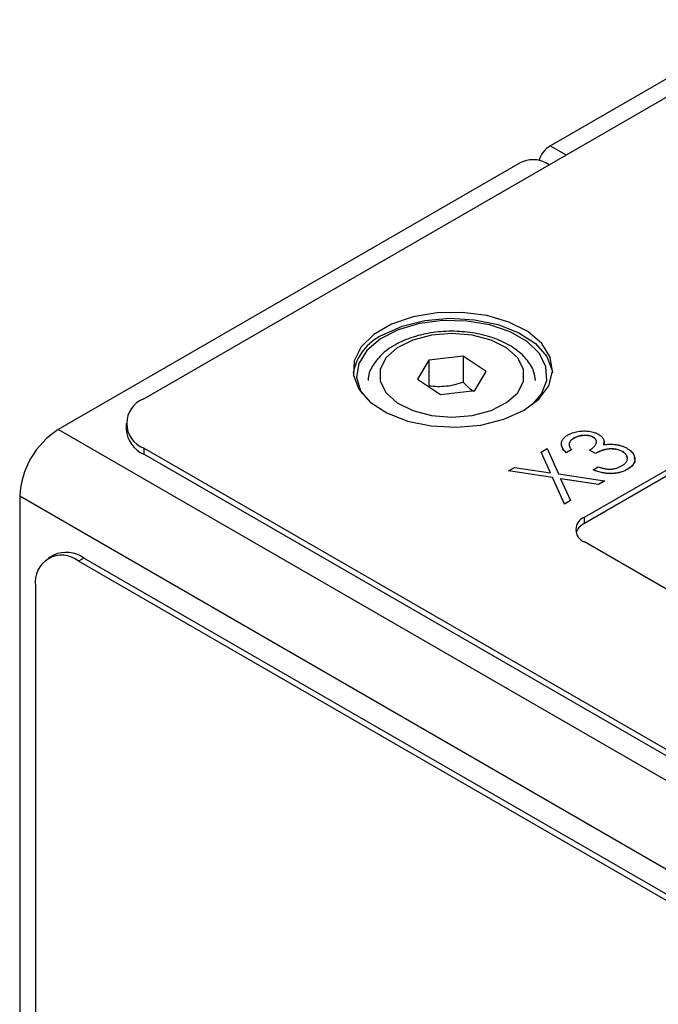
# Model space of a CAD drawing. Header units: millimetres. Extents: x 0 to 420, y 0 to 297.
# Tile 19 of 22: x 322 to 333, y 233 to 249. Entities that reach past the tile are written whole.
import ezdxf

# ---------------------------------------------------------------- set-up
doc = ezdxf.new("R2010")
doc.units = ezdxf.units.MM

msp = doc.modelspace()

# ---------------------------------------------------------------- linework, layer by layer
at = {"color": 7, "linetype": 'Continuous', "lineweight": 25}
for p, q in [((324.43, 243.222), (366.291, 267.388)), ((331.149, 247.405), (334.26, 249.201)), ((331.713, 241.263), (342.32, 247.386)), ((342.32, 247.284), (331.713, 241.161)), ((330.652, 247.12), (323.016, 242.712)), ((331.13, 247.09), (331.077, 247.12)), ((329.144, 243.861), (328.956, 243.546)), ((329.711, 243.924), (329.144, 243.861)), ((329.144, 243.861), (329.144, 243.432)), ((330.089, 243.672), (329.711, 243.924)), ((329.711, 243.924), (329.711, 243.495)), ((329.901, 243.357), (330.089, 243.672)), ((328.956, 243.546), (329.334, 243.294)), ((329.334, 243.294), (329.901, 243.357)), ((337.016, 234.629), (323.016, 242.712)), ((324.137, 242.814), (324.137, 242.712)), ((331.537, 242.568), (331.537, 242.566)), ((331.86, 242.585), (331.86, 242.583)), ((336.309, 235.548), (324.43, 242.406)), ((324.43, 242.406), (324.43, 242.304)), ((330.997, 242.339), (331.096, 242.397)), ((331.096, 242.397), (331.285, 241.978)), ((331.498, 242.379), (331.414, 242.331)), ((331.498, 242.377), (331.414, 242.329)), ((331.498, 242.379), (331.498, 242.377)), ((331.894, 242.317), (331.798, 242.372)), ((331.798, 242.372), (331.798, 242.37)), ((331.894, 242.315), (331.798, 242.37)), ((332.032, 242.518), (332.03, 242.459)), ((336.309, 235.446), (324.43, 242.304)), ((331.151, 241.998), (330.997, 242.339)), ((330.997, 242.339), (330.997, 242.337)), ((331.15, 241.998), (330.997, 242.337)), ((331.414, 242.331), (331.414, 242.329)), ((331.894, 242.317), (331.894, 242.315)), ((332.343, 242.348), (332.343, 242.346)), ((330.46, 242.03), (330.559, 242.087)), ((330.559, 242.087), (331.151, 241.998)), ((331.858, 242.047), (331.941, 242.096)), ((331.858, 242.047), (331.858, 242.045)), ((332.422, 242.054), (332.422, 242.052)), ((331.186, 241.921), (330.46, 242.03)), ((330.46, 242.03), (330.46, 242.028)), ((331.186, 241.919), (330.46, 242.028)), ((331.384, 241.483), (331.186, 241.921)), ((331.186, 241.921), (331.186, 241.919)), ((331.384, 241.481), (331.186, 241.919)), ((331.285, 241.978), (332.043, 241.864)), ((331.944, 241.806), (331.32, 241.9)), ((331.32, 241.9), (331.483, 241.54)), ((331.944, 241.804), (331.321, 241.898)), ((332.043, 241.864), (331.944, 241.806)), ((332.043, 241.862), (331.944, 241.804)), ((331.944, 241.806), (331.944, 241.804)), ((332.043, 241.864), (332.043, 241.862)), ((336.38, 233.527), (322.379, 241.61)), ((322.379, 241.61), (322.379, 218.581)), ((331.483, 241.54), (331.384, 241.483)), ((331.483, 241.538), (331.384, 241.481)), ((331.384, 241.483), (331.384, 241.481)), ((331.483, 241.54), (331.483, 241.538)), ((331.713, 241.161), (331.713, 241.263)), ((335.249, 238.813), (331.713, 240.855)), ((322.94, 240.638), (322.85, 240.586)), ((323.44, 240.589), (323.35, 240.537)), ((335.319, 233.731), (323.44, 240.589)), ((335.229, 233.679), (323.35, 240.537)), ((322.643, 240.129), (322.643, 231.147))]:
    msp.add_line(p, q, dxfattribs=at)
at = {"color": 8, "linetype": 'Continuous', "lineweight": 25}
msp.add_line((331.149, 247.405), (331.413, 247.253), dxfattribs=at)
at = {"color": 7, "linetype": 'Continuous', "lineweight": 25, "flags": 128}
for points in [[(330.706, 243.028), (330.959, 243.217), (331.123, 243.436), (331.188, 243.672), (331.149, 243.91), (331.009, 244.134), (330.776, 244.332), (330.466, 244.49), (330.098, 244.598), (329.694, 244.65), (329.281, 244.643), (328.883, 244.576), (328.527, 244.454), (328.235, 244.286), (328.024, 244.08), (327.909, 243.851), (327.896, 243.612), (327.986, 243.379), (328.174, 243.166), (328.448, 242.987), (328.79, 242.853), (329.179, 242.772), (329.591, 242.75), (329.999, 242.787), (330.379, 242.882), (330.706, 243.028)], [(330.873, 243.141), (331.004, 243.301), (331.09, 243.524), (331.078, 243.751), (330.968, 243.97), (330.767, 244.166), (330.488, 244.328), (330.148, 244.444), (329.769, 244.507), (329.374, 244.514), (328.989, 244.465), (328.637, 244.361), (328.341, 244.21), (328.119, 244.022), (327.985, 243.807), (327.948, 243.581), (328.01, 243.355), (328.036, 243.308)], [(328.372, 244.273), (328.699, 244.42), (329.078, 244.514), (329.487, 244.552), (329.899, 244.529), (330.288, 244.448), (330.63, 244.314), (330.903, 244.135), (331.091, 243.922), (331.181, 243.689), (331.186, 243.651)], [(328.618, 243.156), (328.875, 243.028), (329.185, 242.946), (329.523, 242.918), (329.86, 242.946), (330.17, 243.028), (330.427, 243.157), (330.612, 243.322), (330.707, 243.511), (330.707, 243.708), (330.611, 243.896), (330.427, 244.062), (330.17, 244.191), (329.86, 244.272), (329.522, 244.3), (329.185, 244.272), (328.875, 244.19), (328.618, 244.062), (328.433, 243.896), (328.337, 243.707), (328.338, 243.511), (328.434, 243.322), (328.618, 243.156)]]:
    msp.add_lwpolyline(points, dxfattribs=at)
at = {"color": 7, "linetype": 'Continuous', "lineweight": 25}
for centre, radius, start, end in [((331.399, 247.016), 0.463, 122.6899, 161.5645), ((330.865, 246.711), 0.461, 62.6097, 117.3901), ((328.733, 243.498), 0.855, 114.9309, 169.6945), ((324.585, 242.814), 0.437, 110.7835, 249.2163), ((323.761, 241.547), 1.383, 122.6055, 177.3943), ((324.638, 242.762), 0.503, 185.6952, 245.6249), ((331.791, 241.059), 0.218, 110.7832, 249.2174), ((331.832, 240.914), 0.274, 115.7297, 159.9626), ((323.074, 240.199), 0.437, 50.7967, 189.2141), ((323.147, 240.18), 0.503, 54.3825, 114.3071)]:
    msp.add_arc(centre, radius, start, end, dxfattribs=at)
for points, knots in [([(330.905, 243.522), (330.898, 243.574), (330.881, 243.702), (330.759, 243.884), (330.567, 244.059), (330.306, 244.199), (329.992, 244.297), (329.647, 244.342), (329.295, 244.335), (328.956, 244.273), (328.649, 244.159), (328.401, 244.002), (328.233, 243.812), (328.142, 243.647), (328.141, 243.547), (328.14, 243.522)], [0, 0, 0, 0, 0.053934, 0.130995, 0.211333, 0.296145, 0.382875, 0.469439, 0.555865, 0.642574, 0.729982, 0.818638, 0.898761, 0.974522, 1, 1, 1, 1]), ([(329.711, 243.495), (329.619, 243.463), (329.525, 243.438), (329.332, 243.417), (329.237, 243.42), (329.144, 243.432)], [0, 0, 0, 0, 0.5, 0.5, 1, 1, 1, 1]), ([(329.891, 243.34), (329.89, 243.341), (329.829, 243.37), (329.77, 243.433), (329.711, 243.495)], [0, 0, 0, 0, 0.022899, 1, 1, 1, 1]), ([(331.44, 242.623), (331.452, 242.63), (331.476, 242.643), (331.517, 242.658), (331.56, 242.671), (331.606, 242.681), (331.653, 242.687), (331.7, 242.69), (331.747, 242.688), (331.792, 242.684), (331.835, 242.676), (331.876, 242.664), (331.913, 242.651), (331.934, 242.639), (331.945, 242.634)], [0, 0, 0, 0, 0.088152, 0.174818, 0.261298, 0.348501, 0.435009, 0.519029, 0.601423, 0.684099, 0.765985, 0.844847, 0.922235, 1, 1, 1, 1]), ([(331.414, 242.331), (331.407, 242.338), (331.393, 242.351), (331.375, 242.371), (331.36, 242.391), (331.348, 242.411), (331.339, 242.431), (331.334, 242.45), (331.331, 242.47), (331.333, 242.489), (331.336, 242.508), (331.343, 242.527), (331.352, 242.545), (331.364, 242.562), (331.379, 242.578), (331.397, 242.594), (331.417, 242.609), (331.432, 242.618), (331.44, 242.623)], [0, 0, 0, 0, 0.074282, 0.144875, 0.213158, 0.279066, 0.342788, 0.405011, 0.466609, 0.527393, 0.58752, 0.646103, 0.704302, 0.762167, 0.820014, 0.878488, 0.938507, 1, 1, 1, 1]), ([(331.537, 242.568), (331.528, 242.562), (331.509, 242.551), (331.487, 242.531), (331.471, 242.51), (331.463, 242.491), (331.46, 242.476), (331.46, 242.464), (331.462, 242.451), (331.465, 242.438), (331.471, 242.424), (331.478, 242.41), (331.487, 242.395), (331.494, 242.385), (331.498, 242.379)], [0, 0, 0, 0, 0.120032, 0.233521, 0.344431, 0.454949, 0.511874, 0.57062, 0.63265, 0.698517, 0.767458, 0.840518, 0.917842, 1, 1, 1, 1]), ([(331.537, 242.566), (331.514, 242.552), (331.48, 242.531), (331.473, 242.503), (331.471, 242.494)], [0, 0, 0, 0, 0.685296, 1, 1, 1, 1]), ([(331.86, 242.585), (331.855, 242.588), (331.845, 242.594), (331.829, 242.6), (331.811, 242.606), (331.792, 242.611), (331.772, 242.614), (331.752, 242.616), (331.73, 242.617), (331.707, 242.616), (331.684, 242.615), (331.661, 242.612), (331.639, 242.608), (331.618, 242.603), (331.597, 242.596), (331.576, 242.588), (331.556, 242.579), (331.544, 242.572), (331.537, 242.568)], [0, 0, 0, 0, 0.057394, 0.114053, 0.169167, 0.225526, 0.28177, 0.340286, 0.400705, 0.464133, 0.528975, 0.592775, 0.656538, 0.721493, 0.788012, 0.856179, 0.926456, 1, 1, 1, 1]), ([(331.86, 242.583), (331.855, 242.586), (331.845, 242.592), (331.829, 242.598), (331.811, 242.604), (331.792, 242.609), (331.772, 242.612), (331.752, 242.614), (331.73, 242.615), (331.707, 242.614), (331.684, 242.613), (331.661, 242.61), (331.639, 242.606), (331.618, 242.601), (331.597, 242.594), (331.576, 242.586), (331.556, 242.577), (331.544, 242.57), (331.537, 242.566)], [0, 0, 0, 0, 0.057394, 0.114053, 0.169167, 0.225526, 0.28177, 0.340286, 0.400705, 0.464133, 0.528975, 0.592775, 0.656538, 0.721493, 0.788012, 0.856179, 0.926456, 1, 1, 1, 1]), ([(331.798, 242.372), (331.808, 242.379), (331.828, 242.391), (331.853, 242.411), (331.875, 242.431), (331.892, 242.452), (331.904, 242.472), (331.912, 242.492), (331.915, 242.511), (331.912, 242.528), (331.905, 242.545), (331.894, 242.56), (331.879, 242.574), (331.867, 242.581), (331.86, 242.585)], [0, 0, 0, 0, 0.1058, 0.208102, 0.306952, 0.403845, 0.495836, 0.580279, 0.657016, 0.729335, 0.79901, 0.865583, 0.932309, 1, 1, 1, 1]), ([(331.905, 242.481), (331.91, 242.498), (331.918, 242.525), (331.894, 242.56), (331.872, 242.576), (331.86, 242.583)], [0, 0, 0, 0, 0.459417, 0.729748, 1, 1, 1, 1]), ([(331.945, 242.634), (331.954, 242.628), (331.973, 242.616), (331.996, 242.597), (332.014, 242.577), (332.028, 242.556), (332.036, 242.533), (332.039, 242.51), (332.038, 242.486), (332.033, 242.469), (332.03, 242.461)], [0, 0, 0, 0, 0.128961, 0.252356, 0.372719, 0.492297, 0.612547, 0.736291, 0.864891, 1, 1, 1, 1]), ([(331.414, 242.329), (331.386, 242.355), (331.347, 242.391), (331.344, 242.433), (331.343, 242.444)], [0, 0, 0, 0, 0.716608, 1, 1, 1, 1]), ([(332.343, 242.348), (332.334, 242.353), (332.316, 242.363), (332.285, 242.374), (332.252, 242.383), (332.216, 242.39), (332.179, 242.393), (332.142, 242.394), (332.105, 242.391), (332.075, 242.387), (332.051, 242.381), (332.032, 242.376), (332.011, 242.369), (331.99, 242.361), (331.967, 242.352), (331.943, 242.342), (331.919, 242.33), (331.902, 242.321), (331.894, 242.317)], [0, 0, 0, 0, 0.072483, 0.144336, 0.216269, 0.289826, 0.363748, 0.435901, 0.50742, 0.580162, 0.618838, 0.660808, 0.707132, 0.757253, 0.811151, 0.869953, 0.932709, 1, 1, 1, 1]), ([(332.343, 242.346), (332.334, 242.351), (332.316, 242.361), (332.285, 242.372), (332.252, 242.381), (332.216, 242.388), (332.179, 242.391), (332.142, 242.392), (332.105, 242.389), (332.075, 242.385), (332.051, 242.379), (332.032, 242.374), (332.011, 242.367), (331.99, 242.359), (331.967, 242.35), (331.943, 242.34), (331.919, 242.328), (331.902, 242.319), (331.894, 242.315)], [0, 0, 0, 0, 0.072483, 0.144336, 0.216269, 0.289826, 0.363748, 0.435901, 0.50742, 0.580162, 0.618838, 0.660808, 0.707132, 0.757253, 0.811151, 0.869953, 0.932709, 1, 1, 1, 1]), ([(332.03, 242.461), (332.044, 242.464), (332.072, 242.468), (332.115, 242.472), (332.159, 242.472), (332.188, 242.469), (332.202, 242.468)], [0, 0, 0, 0, 0.250334, 0.497098, 0.745903, 1, 1, 1, 1]), ([(332.202, 242.468), (332.212, 242.467), (332.233, 242.464), (332.263, 242.459), (332.291, 242.453), (332.319, 242.445), (332.346, 242.436), (332.371, 242.426), (332.396, 242.414), (332.411, 242.406), (332.419, 242.401)], [0, 0, 0, 0, 0.126046, 0.250947, 0.373622, 0.497176, 0.620273, 0.744382, 0.87147, 1, 1, 1, 1]), ([(332.419, 242.401), (332.432, 242.394), (332.457, 242.378), (332.488, 242.351), (332.513, 242.322), (332.532, 242.291), (332.544, 242.26), (332.549, 242.228), (332.547, 242.196), (332.536, 242.165), (332.518, 242.135), (332.493, 242.106), (332.461, 242.079), (332.435, 242.063), (332.422, 242.054)], [0, 0, 0, 0, 0.082872, 0.165142, 0.248491, 0.333462, 0.418329, 0.500365, 0.581906, 0.664008, 0.746485, 0.828958, 0.912783, 1, 1, 1, 1]), ([(332.327, 242.111), (332.335, 242.115), (332.35, 242.124), (332.37, 242.139), (332.387, 242.154), (332.4, 242.169), (332.411, 242.185), (332.418, 242.201), (332.423, 242.218), (332.424, 242.234), (332.422, 242.251), (332.419, 242.267), (332.412, 242.282), (332.403, 242.297), (332.392, 242.311), (332.378, 242.324), (332.362, 242.337), (332.35, 242.344), (332.343, 242.348)], [0, 0, 0, 0, 0.0726365, 0.1417262, 0.2082692, 0.2731177, 0.3360498, 0.3987839, 0.4614624, 0.5246603, 0.587471, 0.6483012, 0.7072843, 0.7655086, 0.8230883, 0.8812071, 0.940024, 1, 1, 1, 1]), ([(332.416, 242.259), (332.413, 242.272), (332.404, 242.306), (332.366, 242.331), (332.343, 242.346)], [0, 0, 0, 0, 0.411775, 1, 1, 1, 1]), ([(332.535, 242.248), (332.541, 242.233), (332.557, 242.19), (332.515, 242.118), (332.453, 242.074), (332.422, 242.052)], [0, 0, 0, 0, 0.214641, 0.607109, 1, 1, 1, 1]), ([(332.422, 242.054), (332.412, 242.049), (332.394, 242.039), (332.364, 242.025), (332.333, 242.014), (332.301, 242.004), (332.268, 241.996), (332.233, 241.991), (332.198, 241.987), (332.162, 241.985), (332.125, 241.985), (332.088, 241.988), (332.051, 241.992), (332.012, 241.999), (331.974, 242.008), (331.935, 242.019), (331.896, 242.032), (331.871, 242.042), (331.858, 242.047)], [0, 0, 0, 0, 0.063186, 0.124194, 0.183604, 0.241346, 0.298312, 0.355201, 0.412588, 0.470703, 0.529828, 0.58992, 0.651564, 0.715502, 0.78143, 0.850905, 0.923451, 1, 1, 1, 1]), ([(332.422, 242.052), (332.412, 242.047), (332.394, 242.037), (332.364, 242.023), (332.333, 242.012), (332.301, 242.002), (332.268, 241.994), (332.233, 241.989), (332.198, 241.985), (332.162, 241.983), (332.125, 241.983), (332.088, 241.986), (332.051, 241.99), (332.012, 241.997), (331.974, 242.006), (331.935, 242.017), (331.896, 242.03), (331.871, 242.04), (331.858, 242.045)], [0, 0, 0, 0, 0.063186, 0.124194, 0.183604, 0.241346, 0.298312, 0.355201, 0.412588, 0.470703, 0.529828, 0.58992, 0.651564, 0.715502, 0.78143, 0.850905, 0.923451, 1, 1, 1, 1]), ([(331.941, 242.096), (331.951, 242.092), (331.968, 242.087), (331.995, 242.079), (332.021, 242.072), (332.046, 242.067), (332.07, 242.063), (332.093, 242.06), (332.115, 242.059), (332.129, 242.059), (332.137, 242.059)], [0, 0, 0, 0, 0.152217, 0.296177, 0.431862, 0.55851, 0.677785, 0.79096, 0.898105, 1, 1, 1, 1]), ([(332.137, 242.059), (332.145, 242.059), (332.163, 242.06), (332.188, 242.063), (332.213, 242.067), (332.237, 242.073), (332.261, 242.08), (332.284, 242.089), (332.306, 242.099), (332.32, 242.107), (332.327, 242.111)], [0, 0, 0, 0, 0.121204, 0.241415, 0.361745, 0.482356, 0.605846, 0.732505, 0.863626, 1, 1, 1, 1])]:
    msp.add_open_spline(points, degree=3, knots=knots, dxfattribs=at)

doc.saveas('drawing.dxf')
